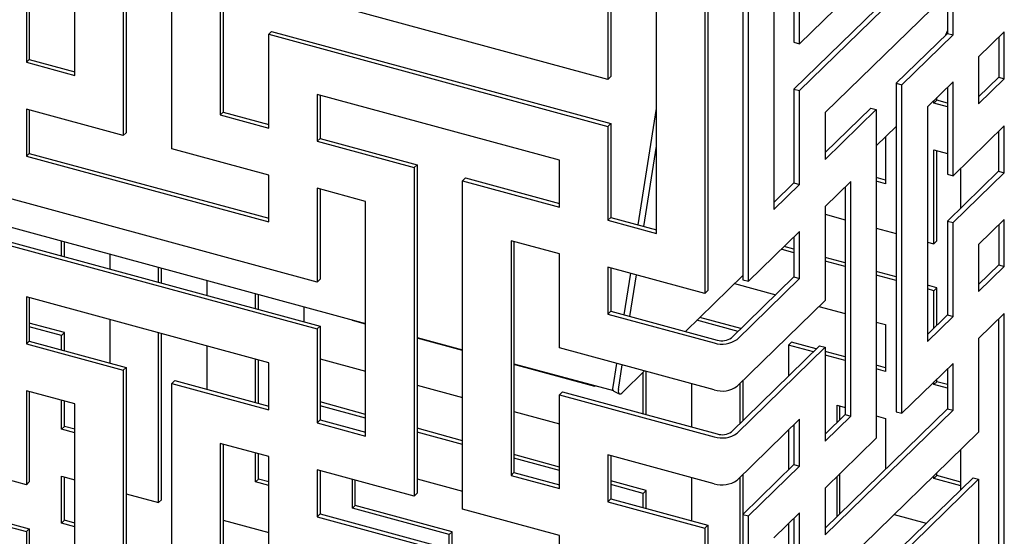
# Model space of a CAD drawing. Header units: millimetres. Extents: x 441 to 4541, y 1015 to 3885.
# Tile 30 of 33: x 4169 to 4356, y 3209 to 3308. Entities that reach past the tile are written whole.
import ezdxf

# ---------------------------------------------------------------- set-up
doc = ezdxf.new("R2010")
doc.units = ezdxf.units.MM
doc.header["$LTSCALE"] = 15

msp = doc.modelspace()

# ---------------------------------------------------------------- linework, layer by layer
for p, q in [((4188.82, 3348.11), (4188.82, 3285.61)), ((4189.38, 3348.66), (4189.38, 3286.16)), ((4198.04, 3283.11), (4198.04, 3345.61)), ((4179.61, 3297.04), (4179.61, 3341.69)), ((4351.39, 3336.3), (4317.36, 3303.09)), ((4207.25, 3334.17), (4207.25, 3289.53)), ((4207.81, 3334.02), (4207.81, 3290.08)), ((4350.33, 3327.66), (4316.3, 3294.45)), ((4317.36, 3294.16), (4351.39, 3327.37)), ((4306.58, 3320.67), (4306.58, 3258.17)), ((4307.64, 3257.88), (4307.64, 3320.39)), ((4317.36, 3303.09), (4317.36, 3320.95)), ((4299.37, 3318.07), (4299.37, 3255.56)), ((4299.93, 3318.61), (4299.93, 3256.11)), ((4316.3, 3319.91), (4316.3, 3303.38)), ((4170.4, 3317.4), (4170.4, 3299.55)), ((4170.96, 3317.95), (4170.96, 3300.09)), ((4312.5, 3316.2), (4312.5, 3271.56)), ((4280.95, 3296.29), (4216.46, 3313.81)), ((4280.95, 3314.14), (4280.95, 3296.29)), ((4281.51, 3313.99), (4281.51, 3296.83)), ((4346.53, 3313.7), (4322.22, 3289.98)), ((4345.47, 3312.66), (4345.47, 3305.06)), ((4346.53, 3304.77), (4346.53, 3313.7)), ((4290.16, 3267), (4290.16, 3311.64)), ((4217.02, 3305.43), (4216.46, 3304.88)), ((4217.02, 3305.43), (4281.51, 3287.9)), ((4345.47, 3305.06), (4335.75, 3295.57)), ((4345.18, 3304.78), (4345.47, 3305.55)), ((4345.47, 3305.06), (4346.53, 3304.77)), ((4356.28, 3305.35), (4351.39, 3300.59)), ((4356.28, 3296.42), (4356.28, 3305.35)), ((4216.46, 3287.03), (4216.46, 3304.88)), ((4216.46, 3304.88), (4280.95, 3287.36)), ((4316.3, 3303.38), (4317.36, 3303.09)), ((4336.81, 3295.28), (4346.53, 3304.77)), ((4355.21, 3304.32), (4355.21, 3296.71)), ((4170.96, 3300.09), (4170.4, 3299.55)), ((4170.4, 3299.55), (4179.61, 3297.04)), ((4170.96, 3300.09), (4179.61, 3297.74)), ((4351.39, 3300.59), (4351.39, 3291.66)), ((4281.51, 3296.83), (4280.95, 3296.29)), ((4346.53, 3295.84), (4341.67, 3291.1)), ((4346.53, 3277.98), (4346.53, 3295.84)), ((4355.21, 3296.71), (4351.39, 3292.98)), ((4351.39, 3291.66), (4356.28, 3296.42)), ((4355.21, 3296.71), (4356.28, 3296.42)), ((4316.3, 3294.45), (4317.36, 3294.16)), ((4316.3, 3294.45), (4316.3, 3276.59)), ((4317.36, 3276.3), (4317.36, 3294.16)), ((4335.75, 3295.57), (4336.81, 3295.28)), ((4335.75, 3295.57), (4335.75, 3233.07)), ((4336.81, 3232.78), (4336.81, 3295.28)), ((4345.47, 3294.81), (4345.47, 3278.27)), ((4271.74, 3280.93), (4225.67, 3293.45)), ((4225.67, 3293.45), (4225.67, 3284.52)), ((4226.23, 3293.3), (4226.23, 3285.07)), ((4342.91, 3291.8), (4343.47, 3292.35)), ((4342.91, 3291.8), (4342.91, 3292.3)), ((4343.47, 3292.35), (4343.47, 3292.85)), ((4345.47, 3291.8), (4343.47, 3292.35)), ((4188.82, 3285.61), (4170.4, 3290.62)), ((4170.4, 3290.62), (4170.4, 3281.69)), ((4170.96, 3290.46), (4170.96, 3282.23)), ((4207.81, 3290.08), (4207.25, 3289.53)), ((4207.81, 3290.08), (4216.46, 3287.73)), ((4286.71, 3268.63), (4290.16, 3290.74)), ((4330.89, 3290.83), (4322.22, 3282.37)), ((4322.22, 3281.05), (4331.95, 3290.54)), ((4330.89, 3290.83), (4331.95, 3290.54)), ((4331.95, 3290.54), (4331.95, 3228.03)), ((4341.67, 3291.1), (4341.67, 3246.45)), ((4345.47, 3291.1), (4342.91, 3291.8)), ((4207.25, 3289.53), (4216.46, 3287.03)), ((4322.22, 3289.98), (4322.22, 3281.05)), ((4281.51, 3287.9), (4280.95, 3287.36)), ((4280.95, 3287.36), (4280.95, 3269.5)), ((4281.51, 3287.9), (4281.51, 3270.05)), ((4331.95, 3283.66), (4335.75, 3287.35)), ((4356.26, 3287.48), (4346.53, 3277.98)), ((4355.19, 3286.44), (4355.19, 3278.83)), ((4356.26, 3278.55), (4356.26, 3287.48)), ((4189.38, 3286.16), (4188.82, 3285.61)), ((4226.23, 3285.07), (4225.67, 3284.52)), ((4225.67, 3284.52), (4244.1, 3279.52)), ((4226.23, 3285.07), (4244.66, 3280.06)), ((4333.69, 3285.36), (4333.69, 3276.45)), ((4216.46, 3278.1), (4198.04, 3283.11)), ((4287.78, 3268.34), (4290.16, 3283.61)), ((4342.91, 3282.87), (4345.47, 3282.18)), ((4342.91, 3265.01), (4342.91, 3282.87)), ((4343.47, 3265.56), (4343.47, 3282.72)), ((4170.96, 3282.23), (4170.4, 3281.69)), ((4170.4, 3281.69), (4216.46, 3269.17)), ((4170.96, 3282.23), (4216.46, 3269.87)), ((4271.74, 3272.01), (4271.74, 3280.93)), ((4244.66, 3280.06), (4244.1, 3279.52)), ((4244.1, 3279.52), (4244.1, 3217.01)), ((4244.66, 3280.06), (4244.66, 3217.56)), ((4355.19, 3278.83), (4345.47, 3269.34)), ((4347.99, 3271.8), (4347.99, 3279.41)), ((4355.19, 3278.83), (4356.26, 3278.55)), ((4216.46, 3269.17), (4216.46, 3278.1)), ((4253.87, 3277.56), (4253.31, 3277.01)), ((4253.31, 3214.51), (4253.31, 3277.01)), ((4253.31, 3277.01), (4271.74, 3272.01)), ((4253.87, 3277.56), (4271.74, 3272.7)), ((4333.69, 3277.15), (4331.95, 3277.62)), ((4333.69, 3276.45), (4331.95, 3276.92)), ((4345.47, 3278.27), (4346.53, 3277.98)), ((4346.53, 3269.06), (4356.26, 3278.55)), ((4225.67, 3257.74), (4161.18, 3275.26)), ((4234.89, 3273.09), (4225.67, 3275.59)), ((4225.67, 3275.59), (4225.67, 3257.74)), ((4226.23, 3275.44), (4226.23, 3258.28)), ((4316.3, 3276.59), (4312.5, 3272.88)), ((4312.5, 3271.56), (4317.36, 3276.3)), ((4316.3, 3276.59), (4317.36, 3276.3)), ((4327.09, 3276.86), (4322.22, 3272.12)), ((4326.02, 3275.83), (4326.02, 3232.51)), ((4327.09, 3232.22), (4327.09, 3276.86)), ((4152.53, 3272.26), (4234.89, 3249.88)), ((4234.89, 3228.45), (4234.89, 3273.09)), ((4322.22, 3272.12), (4322.22, 3254.26)), ((4281.51, 3270.05), (4280.95, 3269.5)), ((4280.95, 3269.5), (4290.16, 3267)), ((4281.51, 3270.05), (4290.16, 3267.7)), ((4322.22, 3270.64), (4326.02, 3269.6)), ((4356.28, 3269.64), (4351.39, 3264.87)), ((4356.28, 3260.71), (4356.28, 3269.64)), ((4331.95, 3267.99), (4335.75, 3266.96)), ((4345.47, 3269.34), (4346.53, 3269.06)), ((4345.47, 3269.34), (4345.47, 3251.49)), ((4346.53, 3251.2), (4346.53, 3269.06)), ((4355.21, 3268.6), (4355.21, 3261)), ((4161.18, 3266.33), (4225.67, 3248.81)), ((4161.74, 3266.88), (4226.23, 3249.35)), ((4317.36, 3267.37), (4307.64, 3257.88)), ((4316.3, 3266.34), (4316.3, 3258.73)), ((4317.36, 3258.44), (4317.36, 3267.37)), ((4177.08, 3262.71), (4177.08, 3265.59)), ((4177.64, 3262.56), (4177.64, 3265.43)), ((4271.74, 3263.08), (4262.52, 3265.58)), ((4262.52, 3265.58), (4262.52, 3220.94)), ((4263.08, 3265.43), (4263.08, 3221.48)), ((4316.3, 3263.32), (4313.88, 3263.97)), ((4316.3, 3264.02), (4314.44, 3264.52)), ((4341.67, 3265.35), (4342.91, 3265.01)), ((4342.91, 3265.01), (4343.47, 3265.56)), ((4351.39, 3264.87), (4351.39, 3255.94)), ((4186.29, 3263.08), (4186.29, 3260.21)), ((4271.74, 3245.22), (4271.74, 3263.08)), ((4326.02, 3261.37), (4322.22, 3262.41)), ((4195.5, 3257.71), (4195.5, 3260.58)), ((4196.06, 3257.55), (4196.06, 3260.43)), ((4299.37, 3255.56), (4280.95, 3260.57)), ((4280.95, 3260.57), (4280.95, 3251.64)), ((4281.51, 3260.42), (4281.51, 3252.19)), ((4326.02, 3260.67), (4322.22, 3261.71)), ((4355.21, 3261), (4351.39, 3257.27)), ((4351.39, 3255.94), (4356.28, 3260.71)), ((4355.21, 3261), (4356.28, 3260.71)), ((4226.23, 3258.28), (4225.67, 3257.74)), ((4284.04, 3251.5), (4285.27, 3259.4)), ((4285.11, 3251.21), (4286.34, 3259.11)), ((4295.65, 3248.35), (4306.58, 3258.98)), ((4316.3, 3258.73), (4304.41, 3247.13)), ((4305.47, 3246.84), (4317.36, 3258.44)), ((4316.3, 3258.73), (4317.36, 3258.44)), ((4335.75, 3258.73), (4331.95, 3259.76)), ((4335.75, 3258.03), (4331.95, 3259.06)), ((4204.72, 3258.07), (4204.72, 3255.2)), ((4305.01, 3257.46), (4312.82, 3255.33)), ((4306.58, 3258.17), (4307.64, 3257.88)), ((4343.47, 3256.63), (4341.67, 3257.12)), ((4342.91, 3256.09), (4341.67, 3256.42)), ((4342.91, 3256.09), (4343.47, 3256.63)), ((4343.47, 3249.53), (4343.47, 3256.63)), ((4216.46, 3242.38), (4170.4, 3254.9)), ((4170.4, 3254.9), (4170.4, 3245.97)), ((4170.96, 3254.75), (4170.96, 3246.52)), ((4213.93, 3252.7), (4213.93, 3255.57)), ((4214.49, 3252.55), (4214.49, 3255.42)), ((4299.93, 3256.11), (4299.37, 3255.56)), ((4342.91, 3248.99), (4342.91, 3256.09)), ((4223.14, 3253.07), (4223.14, 3250.19)), ((4322.22, 3254.26), (4305.47, 3237.91)), ((4321.04, 3253.1), (4326.02, 3251.75)), ((4281.51, 3252.19), (4280.95, 3251.64)), ((4280.95, 3251.64), (4301.15, 3246.15)), ((4281.51, 3252.19), (4301.71, 3246.7)), ((4306.22, 3248.9), (4298.4, 3251.02)), ((4345.47, 3251.49), (4341.67, 3247.78)), ((4341.67, 3246.45), (4346.53, 3251.2)), ((4345.47, 3251.49), (4346.53, 3251.2)), ((4356.25, 3251.76), (4351.39, 3247.01)), ((4355.19, 3250.72), (4355.19, 3207.4)), ((4356.25, 3207.11), (4356.25, 3251.76)), ((4177.64, 3248.13), (4170.96, 3249.94)), ((4177.08, 3247.58), (4170.96, 3249.24)), ((4186.29, 3250.58), (4186.29, 3242.35)), ((4226.23, 3249.35), (4225.67, 3248.81)), ((4226.23, 3249.35), (4226.23, 3231.5)), ((4232.36, 3250.42), (4232.36, 3250.56)), ((4232.36, 3250.42), (4232.47, 3250.53)), ((4234.89, 3249.73), (4232.36, 3250.42)), ((4305.66, 3248.35), (4297.84, 3250.48)), ((4331.95, 3250.14), (4333.69, 3249.66)), ((4333.69, 3249.66), (4333.69, 3240.73)), ((4177.08, 3247.58), (4177.64, 3248.13)), ((4177.08, 3244.86), (4177.08, 3247.58)), ((4177.64, 3244.7), (4177.64, 3248.13)), ((4195.5, 3215.79), (4195.5, 3248.08)), ((4196.06, 3216.33), (4196.06, 3247.93)), ((4225.67, 3248.81), (4225.67, 3230.95)), ((4244.66, 3247.22), (4253.31, 3244.87)), ((4253.31, 3244.72), (4244.66, 3247.07)), ((4351.39, 3247.01), (4351.39, 3229.16)), ((4170.96, 3246.52), (4170.4, 3245.97)), ((4170.4, 3245.97), (4188.82, 3240.97)), ((4170.96, 3246.52), (4189.38, 3241.51)), ((4204.72, 3245.57), (4204.72, 3237.34)), ((4301.15, 3237.22), (4271.74, 3245.22)), ((4321.16, 3245.62), (4304.41, 3229.27)), ((4305.47, 3228.98), (4322.22, 3245.33)), ((4315.27, 3245.74), (4315.83, 3246.29)), ((4315.27, 3245.74), (4315.27, 3239.87)), ((4319.98, 3244.46), (4315.27, 3245.74)), ((4320.54, 3245.01), (4315.83, 3246.29)), ((4321.16, 3245.62), (4322.22, 3245.33)), ((4322.22, 3245.33), (4322.22, 3227.47)), ((4326.02, 3243.52), (4322.22, 3244.55)), ((4326.02, 3242.82), (4322.22, 3243.85)), ((4189.38, 3241.51), (4188.82, 3240.97)), ((4189.38, 3241.51), (4189.38, 3179.01)), ((4213.93, 3234.84), (4213.93, 3243.07)), ((4214.49, 3234.69), (4214.49, 3242.92)), ((4216.46, 3233.45), (4216.46, 3242.38)), ((4226.23, 3243.15), (4234.89, 3240.8)), ((4263.08, 3242.21), (4281.97, 3237.08)), ((4278.42, 3237.9), (4263.08, 3242.06)), ((4281.91, 3237.81), (4282.6, 3242.26)), ((4282.94, 3237.28), (4283.67, 3241.97)), ((4333.69, 3241.43), (4331.95, 3241.91)), ((4346.53, 3242.27), (4336.81, 3232.78)), ((4346.53, 3233.34), (4346.53, 3242.27)), ((4188.82, 3240.97), (4188.82, 3178.46)), ((4283.8, 3236.82), (4287.91, 3240.82)), ((4287.63, 3232.67), (4287.63, 3240.55)), ((4288.19, 3232.52), (4288.19, 3240.75)), ((4333.69, 3240.73), (4331.95, 3241.21)), ((4345.47, 3241.23), (4345.47, 3233.63)), ((4198.6, 3239.01), (4198.04, 3238.46)), ((4198.04, 3175.96), (4198.04, 3238.46)), ((4198.04, 3238.46), (4216.46, 3233.45)), ((4198.6, 3239.01), (4216.46, 3234.15)), ((4244.66, 3238.14), (4253.31, 3235.79)), ((4278.42, 3238.04), (4278.42, 3237.9)), ((4296.84, 3238.39), (4296.84, 3230.16)), ((4306.06, 3230.87), (4306.06, 3238.48)), ((4306.62, 3231.42), (4306.62, 3239.03)), ((4342.91, 3238.23), (4343.47, 3238.77)), ((4342.91, 3238.23), (4342.91, 3238.73)), ((4345.47, 3237.53), (4342.91, 3238.23)), ((4343.47, 3238.77), (4343.47, 3239.28)), ((4345.47, 3238.23), (4343.47, 3238.77)), ((4170.4, 3219.19), (4105.91, 3236.71)), ((4179.61, 3234.54), (4170.4, 3237.04)), ((4170.4, 3237.04), (4170.4, 3219.19)), ((4170.96, 3236.89), (4170.96, 3219.73)), ((4272.3, 3236.84), (4271.74, 3236.29)), ((4271.74, 3218.43), (4271.74, 3236.29)), ((4271.74, 3236.29), (4301.15, 3228.29)), ((4272.3, 3236.84), (4301.71, 3228.84)), ((4282.05, 3237.01), (4283.08, 3236.48)), ((4177.08, 3229.72), (4177.08, 3235.23)), ((4177.64, 3230.27), (4177.64, 3235.08)), ((4179.61, 3189.9), (4179.61, 3234.54)), ((4234.89, 3232.57), (4226.23, 3234.92)), ((4234.89, 3231.87), (4226.23, 3234.22)), ((4324.48, 3234.31), (4326.02, 3233.89)), ((4324.48, 3231), (4324.48, 3234.31)), ((4325.04, 3231.55), (4325.04, 3234.15)), ((4263.08, 3233.14), (4271.74, 3230.78)), ((4345.47, 3233.63), (4322.22, 3210.94)), ((4322.22, 3209.62), (4346.53, 3233.34)), ((4326.02, 3232.51), (4322.22, 3228.8)), ((4322.22, 3227.47), (4327.09, 3232.22)), ((4326.02, 3232.51), (4327.09, 3232.22)), ((4331.95, 3232.28), (4333.69, 3231.8)), ((4335.75, 3233.07), (4336.81, 3232.78)), ((4345.47, 3233.63), (4346.53, 3233.34)), ((4177.08, 3229.72), (4177.64, 3230.27)), ((4179.61, 3229.73), (4177.64, 3230.27)), ((4226.23, 3231.5), (4225.67, 3230.95)), ((4225.67, 3230.95), (4234.89, 3228.45)), ((4226.23, 3231.5), (4234.89, 3229.15)), ((4317.36, 3231.66), (4305.47, 3220.05)), ((4316.3, 3230.62), (4316.3, 3223.02)), ((4317.36, 3222.73), (4317.36, 3231.66)), ((4333.69, 3231.8), (4333.69, 3222.13)), ((4106.47, 3228.33), (4170.96, 3210.8)), ((4179.61, 3229.04), (4177.08, 3229.72)), ((4253.31, 3227.56), (4244.66, 3229.91)), ((4253.31, 3226.86), (4244.66, 3229.21)), ((4315.27, 3229.61), (4315.27, 3222.01)), ((4351.39, 3229.16), (4317.36, 3195.94)), ((4105.91, 3227.78), (4170.4, 3210.26)), ((4216.46, 3224.53), (4207.25, 3227.03)), ((4207.25, 3227.03), (4207.25, 3182.39)), ((4207.81, 3226.88), (4207.81, 3182.93)), ((4331.95, 3228.03), (4322.22, 3218.54)), ((4213.93, 3219.71), (4213.93, 3225.21)), ((4214.49, 3220.26), (4214.49, 3225.06)), ((4216.46, 3206.67), (4216.46, 3224.53)), ((4271.74, 3222.55), (4263.08, 3224.91)), ((4301.15, 3219.37), (4280.95, 3224.86)), ((4280.95, 3224.86), (4280.95, 3215.93)), ((4281.51, 3224.7), (4281.51, 3216.47)), ((4347.99, 3218.23), (4347.99, 3225.84)), ((4271.74, 3221.86), (4263.08, 3224.21)), ((4316.3, 3223.02), (4306.58, 3213.53)), ((4307.64, 3213.24), (4317.36, 3222.73)), ((4316.3, 3223.02), (4317.36, 3222.73)), ((4177.08, 3220.79), (4179.61, 3220.11)), ((4177.08, 3211.87), (4177.08, 3220.79)), ((4244.1, 3217.01), (4225.67, 3222.02)), ((4225.67, 3222.02), (4225.67, 3213.09)), ((4226.23, 3221.87), (4226.23, 3213.64)), ((4263.08, 3221.48), (4262.52, 3220.94)), ((4262.52, 3220.94), (4271.74, 3218.43)), ((4263.08, 3221.48), (4271.74, 3219.13)), ((4306.62, 3213.56), (4306.62, 3221.17)), ((4324.48, 3213.14), (4324.48, 3220.75)), ((4325.04, 3213.69), (4325.04, 3221.3)), ((4342.91, 3220.37), (4343.47, 3220.92)), ((4342.91, 3220.37), (4342.91, 3220.87)), ((4343.47, 3220.92), (4343.47, 3221.42)), ((4347.99, 3219.69), (4343.47, 3220.92)), ((4170.96, 3219.73), (4170.4, 3219.19)), ((4177.64, 3212.41), (4177.64, 3220.64)), ((4213.93, 3219.71), (4214.49, 3220.26)), ((4216.46, 3219.02), (4213.93, 3219.71)), ((4216.46, 3219.72), (4214.49, 3220.26)), ((4232.36, 3214.7), (4232.36, 3220.21)), ((4232.92, 3215.25), (4232.92, 3220.05)), ((4244.66, 3220.29), (4253.31, 3217.93)), ((4288.19, 3218.08), (4281.51, 3219.9)), ((4287.63, 3217.54), (4281.51, 3219.2)), ((4296.84, 3220.54), (4296.84, 3212.31)), ((4306.06, 3185.74), (4306.06, 3220.62)), ((4350.33, 3220.52), (4316.3, 3187.3)), ((4317.36, 3187.01), (4351.39, 3220.23)), ((4347.99, 3218.99), (4342.91, 3220.37)), ((4350.33, 3220.52), (4351.39, 3220.23)), ((4351.39, 3220.23), (4351.39, 3202.37)), ((4189.38, 3217.45), (4195.5, 3215.79)), ((4244.66, 3217.56), (4244.1, 3217.01)), ((4287.63, 3217.54), (4288.19, 3218.08)), ((4287.63, 3214.81), (4287.63, 3217.54)), ((4288.19, 3214.66), (4288.19, 3218.08)), ((4322.22, 3218.54), (4322.22, 3209.62)), ((4195.5, 3215.79), (4196.06, 3216.33)), ((4232.36, 3214.7), (4232.92, 3215.25)), ((4251.34, 3210.24), (4232.92, 3215.25)), ((4281.51, 3216.47), (4280.95, 3215.93)), ((4280.95, 3215.93), (4299.37, 3210.92)), ((4281.51, 3216.47), (4299.93, 3211.47)), ((4226.23, 3213.64), (4225.67, 3213.09)), ((4226.23, 3213.64), (4271.74, 3201.27)), ((4250.78, 3209.69), (4232.36, 3214.7)), ((4271.74, 3209.5), (4253.31, 3214.51)), ((4306.58, 3213.53), (4307.64, 3213.24)), ((4306.58, 3213.53), (4306.58, 3151.03)), ((4317.36, 3213.8), (4312.5, 3209.05)), ((4317.36, 3195.94), (4317.36, 3213.8)), ((4335.35, 3213.5), (4341.44, 3211.84)), ((4177.08, 3211.87), (4177.64, 3212.41)), ((4179.61, 3211.18), (4177.08, 3211.87)), ((4179.61, 3211.88), (4177.64, 3212.41)), ((4207.81, 3212.44), (4216.46, 3210.09)), ((4225.67, 3213.09), (4271.74, 3200.57)), ((4299.93, 3211.47), (4299.37, 3210.92)), ((4299.93, 3211.47), (4299.93, 3148.96)), ((4307.64, 3150.74), (4307.64, 3213.24)), ((4315.27, 3211.76), (4315.27, 3183.24)), ((4316.3, 3212.76), (4316.3, 3196.23)), ((4170.96, 3210.8), (4170.4, 3210.26)), ((4170.4, 3210.26), (4170.4, 3192.4)), ((4170.96, 3210.8), (4170.96, 3192.95)), ((4250.78, 3209.69), (4251.34, 3210.24)), ((4250.78, 3206.97), (4250.78, 3209.69)), ((4251.34, 3206.82), (4251.34, 3210.24)), ((4299.37, 3210.92), (4299.37, 3148.42)), ((4271.74, 3200.57), (4271.74, 3209.5))]:
    msp.add_line(p, q)
at = {"flags": 128}
for points in [[(4282.05, 3237.01), (4282.05, 3237.01), (4281.95, 3237.11), (4281.89, 3237.28), (4281.88, 3237.51), (4281.91, 3237.81)], [(4282.94, 3237.28), (4282.91, 3236.98), (4282.92, 3236.75), (4282.98, 3236.58), (4283.07, 3236.48), (4283.21, 3236.45), (4283.38, 3236.5), (4283.58, 3236.63), (4283.8, 3236.82)]]:
    msp.add_lwpolyline(points, dxfattribs=at)
for centre, radius in [((4302.63, 3249.64), 3.08), ((4302.62, 3250.86), 4.93), ((4302.62, 3241.93), 4.93), ((4302.62, 3233), 4.93), ((4302.63, 3231.78), 3.08), ((4302.62, 3224.07), 4.93)]:
    msp.add_arc(centre, radius, 252.696, 305.3989)

doc.saveas('drawing.dxf')
